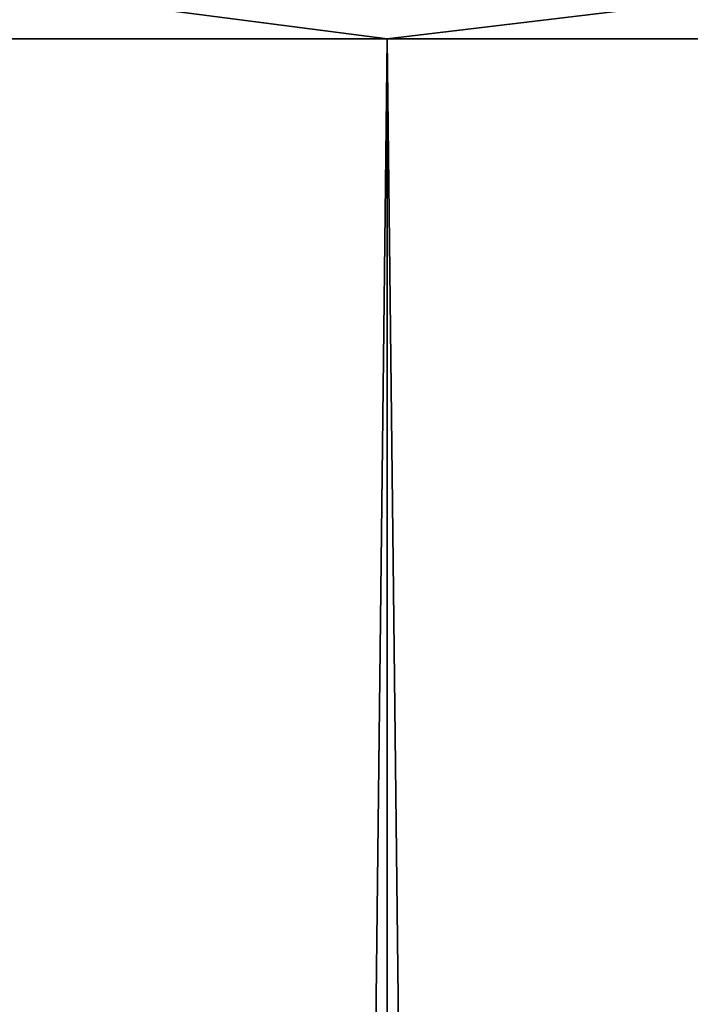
# Model space of a CAD drawing. Header units: millimetres. Extents: x -68 to 68, y 0 to 255.
# Tile 156 of 217: x -4.08 to -1.32, y 247.03 to 251.08. Entities that reach past the tile are written whole.
import ezdxf

# ---------------------------------------------------------------- set-up
doc = ezdxf.new("R2010")
doc.units = ezdxf.units.MM
doc.header["$LTSCALE"] = 41.718519
for name, color, linetype in [('82', 7, 'CONTINUOUS'), ('83', 7, 'CONTINUOUS'), ('84', 7, 'CONTINUOUS'), ('85', 7, 'CONTINUOUS')]:
    doc.layers.add(name, color=color, linetype=linetype)

msp = doc.modelspace()

# ---------------------------------------------------------------- linework, layer by layer
at = {"layer": '82', "color": 250, "linetype": 'Continuous', "true_color": 0x1c1c1c}
for points in [[(-5.1228, 251, -42.1901), (-2.5661, 251, -42.4225), (-5.1228, 27.5, -42.1901), (-5.1228, 251, -42.1901)], [(-5.1228, 27.5, -42.1901), (-2.5661, 251, -42.4225), (-2.5661, 27.5, -42.4225), (-5.1228, 27.5, -42.1901)], [(-2.5661, 251, -42.4225), (0, 251, -42.5), (-2.5661, 27.5, -42.4225), (-2.5661, 251, -42.4225)], [(-2.5661, 27.5, -42.4225), (0, 251, -42.5), (0, 27.5, -42.5), (-2.5661, 27.5, -42.4225)]]:
    msp.add_3dface(points, dxfattribs=at)
at = {"layer": '83', "color": 250, "linetype": 'Continuous', "true_color": 0x1c1c1c}
for points in [[(-2.5661, 251, 42.4225), (-5.1228, 251, 42.1901), (-2.5661, 27.5, 42.4225), (-2.5661, 251, 42.4225)], [(-2.5661, 27.5, 42.4225), (-5.1228, 251, 42.1901), (-5.1228, 27.5, 42.1901), (-2.5661, 27.5, 42.4225)], [(0, 251, 42.5), (-2.5661, 251, 42.4225), (0, 27.5, 42.5), (0, 251, 42.5)], [(0, 27.5, 42.5), (-2.5661, 251, 42.4225), (-2.5661, 27.5, 42.4225), (0, 27.5, 42.5)]]:
    msp.add_3dface(points, dxfattribs=at)
at = {"layer": '84', "color": 250, "linetype": 'Continuous', "true_color": 0x1c1c1c}
for points in [[(-5.1228, 251, 42.1901), (-3.7727, 251.1564, 42.3199), (-6.2732, 251.1564, 42.022), (-5.1228, 251, 42.1901)], [(-5.1228, 251, 42.1901), (-2.5661, 251, 42.4225), (-3.7727, 251.1564, 42.3199), (-5.1228, 251, 42.1901)], [(-2.5661, 251, 42.4225), (-1.2591, 251.1564, 42.469), (-3.7727, 251.1564, 42.3199), (-2.5661, 251, 42.4225)], [(-2.5661, 251, 42.4225), (0, 251, 42.5), (-1.2591, 251.1564, 42.469), (-2.5661, 251, 42.4225)]]:
    msp.add_3dface(points, dxfattribs=at)
at = {"layer": '85', "color": 250, "linetype": 'Continuous', "true_color": 0x1c1c1c}
for points in [[(-5.1228, 251, -42.1901), (-6.2732, 251.1564, -42.022), (-3.7727, 251.1564, -42.3199), (-5.1228, 251, -42.1901)], [(-2.5661, 251, -42.4225), (-5.1228, 251, -42.1901), (-3.7727, 251.1564, -42.3199), (-2.5661, 251, -42.4225)], [(-2.5661, 251, -42.4225), (-3.7727, 251.1564, -42.3199), (-1.2591, 251.1564, -42.469), (-2.5661, 251, -42.4225)], [(0, 251, -42.5), (-2.5661, 251, -42.4225), (-1.2591, 251.1564, -42.469), (0, 251, -42.5)]]:
    msp.add_3dface(points, dxfattribs=at)

doc.saveas('drawing.dxf')
